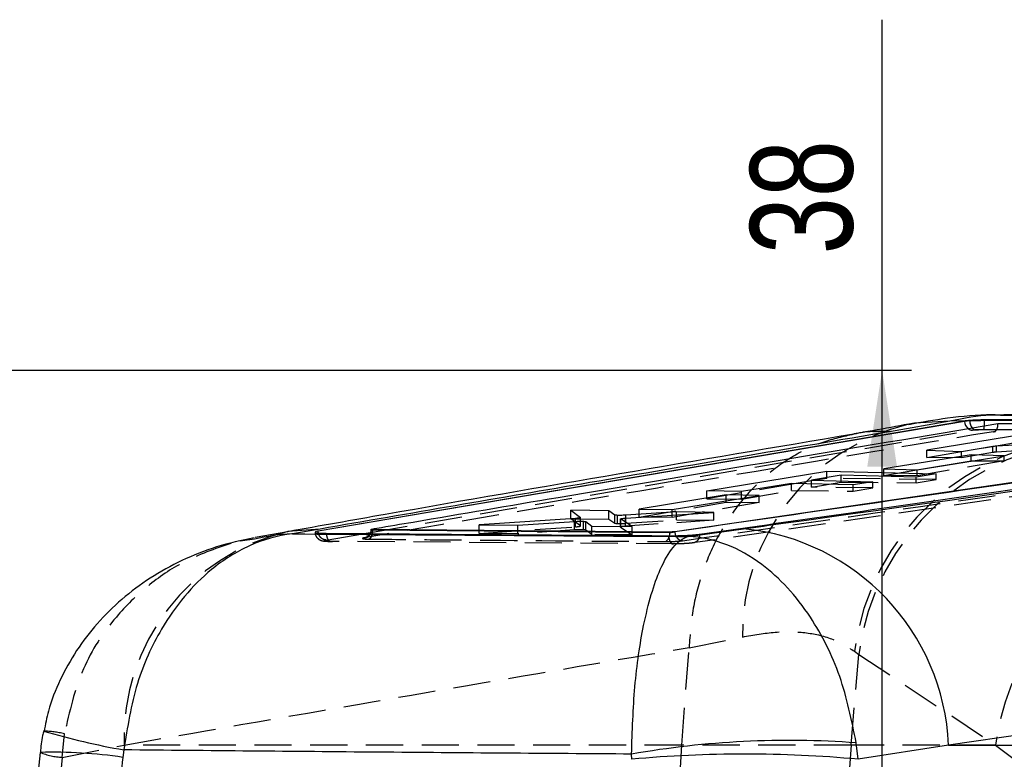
# Model space of a CAD drawing. Extents: x 29 to 415, y 5 to 292.
# Tile 4 of 25: x 175 to 209, y 48 to 73. Entities that reach past the tile are written whole.
import ezdxf

# ---------------------------------------------------------------- set-up
doc = ezdxf.new("R2010")
doc.units = 0
doc.linetypes.add('HIDDEN', pattern=[1.905, 1.27, -0.635])
doc.layers.get('0').update_dxf_attribs({"linetype": 'CONTINUOUS'})
doc.styles.add('SLDTEXTSTYLE0', font='TXT', dxfattribs={"width": 0.75})
doc.dimstyles.new('SLDDIMSTYLE0', dxfattribs={"dimtxt": 3.5, "dimasz": 3.302, "dimexe": 0, "dimexo": 0.0625, "dimgap": 0.875, "dimtad": 1, "dimdec": 3, "dimrnd": 1e-09, "dimzin": 12, "dimtxsty": 'SLDTEXTSTYLE0', "dimsah": 1, "dimcen": 0.09, "dimazin": 3, "dimtfac": 1, "dimtdec": 3, "dimtofl": 0, "dimtmove": 0, "dimatfit": 3, "dimtolj": 1, "dimtzin": 12})

# ---------------------------------------------------------------- blocks, each defined once
blk = doc.blocks.new('_D_12')
at = {"color": 218, "linetype": 'CONTINUOUS'}
for p, q in [((204.746, 60.926), (204.746, 72.896)), ((158.887, 60.926), (205.746, 60.926)), ((204.746, 22.926), (204.746, 60.926)), ((158.887, 22.926), (205.746, 22.926))]:
    blk.add_line(p, q, dxfattribs=at)
for points in [[(204.746, 60.926), (204.238, 57.624), (205.254, 57.624)], [(204.746, 22.926), (205.254, 26.228), (204.238, 26.228)]]:
    blk.add_solid(points, dxfattribs=at)
at = {"color": 218, "linetype": 'CONTINUOUS', "insert": (200.235, 64.88, 31.598), "char_height": 3.5, "attachment_point": 1, "rotation": 90, "style": 'SLDTEXTSTYLE0'}
blk.add_mtext('38', dxfattribs=at)

msp = doc.modelspace()

# ---------------------------------------------------------------- linework, layer by layer
at = {"color": 7, "linetype": 'CONTINUOUS'}
for p, q in [((228.874689, 59.428228), (208.902797, 59.398119)), ((207.563905, 59.18368), (185.464697, 55.425053)), ((207.563905, 59.17484), (185.464697, 55.423664)), ((223.713285, 59.18793), (197.65964, 55.402233)), ((207.059665, 59.184879), (205.001844, 58.820637)), ((207.582621, 59.186662), (207.059665, 59.184879)), ((207.582621, 59.186662), (207.563905, 59.18368)), ((207.738301, 59.186567), (207.563905, 59.17484)), ((207.563905, 59.18368), (207.563905, 59.17484)), ((208.244769, 59.198337), (208.244769, 59.223466)), ((210.368788, 58.863808), (206.274214, 58.18509)), ((208.585522, 58.330763), (210.368788, 58.633479)), ((207.457865, 58.1475), (208.530901, 58.32419)), ((208.658686, 58.336247), (209.67543, 58.39246)), ((207.783705, 58.035223), (204.806226, 57.547606)), ((205.937902, 57.516734), (208.915321, 58.000753)), ((206.274214, 58.18509), (207.457865, 58.1475)), ((208.915321, 58.000753), (207.783705, 58.035223)), ((207.783705, 57.831182), (207.783705, 58.035223)), ((205.932254, 57.516889), (207.783705, 57.831182)), ((207.783705, 57.831182), (207.867524, 57.83042)), ((198.757334, 56.799732), (202.851272, 57.476488)), ((203.344873, 57.33142), (202.325529, 57.164389)), ((202.851272, 57.476488), (206.594034, 57.377103)), ((202.851272, 57.250537), (202.851272, 57.476488)), ((205.904043, 57.266072), (203.344873, 57.33142)), ((204.806226, 57.547606), (205.937902, 57.516734)), ((206.594034, 57.377103), (205.904043, 57.266072)), ((201.644214, 57.052762), (199.940926, 56.773741)), ((203.750478, 57.003127), (201.644214, 57.052762)), ((202.325529, 57.138063), (201.801306, 57.04906)), ((202.325529, 57.164389), (204.431793, 57.112993)), ((202.325529, 57.036706), (202.325529, 57.164389)), ((204.431793, 57.112993), (203.750478, 57.003127)), ((199.413533, 56.664792), (196.436027, 56.177886)), ((197.567715, 56.159351), (200.545146, 56.641444)), ((199.940926, 56.773741), (198.757334, 56.799732)), ((200.545146, 56.641444), (199.413533, 56.664792)), ((199.413533, 56.458218), (199.413533, 56.664792)), ((195.402189, 56.114148), (194.103094, 56.13524)), ((194.103094, 56.13524), (194.431102, 55.885549)), ((194.432414, 55.761095), (194.432414, 55.883421)), ((195.607802, 55.974592), (195.402189, 56.114148)), ((195.402189, 55.834046), (195.402189, 56.114148)), ((195.607802, 55.695811), (195.607802, 55.974592)), ((195.704347, 55.685296), (195.704347, 55.963643)), ((195.972445, 55.867385), (198.99392, 56.058438)), ((197.721495, 56.077748), (195.989477, 55.968947)), ((196.436027, 56.177886), (197.567715, 56.159351)), ((198.99392, 56.058438), (197.721495, 56.077748)), ((197.721495, 55.97798), (197.721495, 56.077748)), ((194.263319, 55.858319), (190.970386, 55.641167)), ((190.970386, 55.641167), (192.294216, 55.62621)), ((192.294216, 55.62621), (194.229341, 55.754312)), ((194.432414, 55.842856), (195.402189, 55.834046)), ((194.61467, 55.7495), (194.822157, 55.598786)), ((194.822157, 55.598786), (196.198291, 55.584455)), ((195.402189, 55.834046), (195.607802, 55.695811)), ((195.80541, 55.842834), (195.80541, 55.588547)), ((195.807001, 55.840538), (195.808819, 55.842834)), ((196.198291, 55.584455), (195.807001, 55.840538)), ((184.433552, 55.405382), (183.312854, 55.20813)), ((185.535143, 55.496397), (184.588859, 55.331852)), ((185.44549, 55.421551), (185.363422, 55.398158)), ((187.279558, 55.490624), (187.282579, 55.491382)), ((187.282579, 55.491382), (187.291479, 55.493138)), ((187.339438, 55.454506), (187.339438, 55.479896)), ((197.475473, 55.392992), (187.339438, 55.479895)), ((197.475473, 55.370188), (187.339438, 55.454484)), ((197.475473, 55.370181), (197.475473, 55.392992)), ((197.65964, 55.400133), (197.65964, 55.402233)), ((197.65964, 55.400133), (197.659901, 55.400086)), ((198.110989, 55.242038), (200.011896, 55.504698)), ((233.47733, 51.862356), (207.019339, 48.116447)), ((203.923846, 47.62907), (203.859544, 48.191139)), ((178.825239, 47.950166), (178.788184, 47.695957)), ((196.188638, 47.62907), (196.180368, 47.806401)), ((207.019339, 48.116447), (203.923846, 47.62907)), ((207.019339, 48.116447), (235.628492, 48.116447))]:
    msp.add_line(p, q, dxfattribs=at)
at = {"color": 7, "linetype": 'HIDDEN'}
for p, q in [((225.433609, 58.937457), (198.259263, 55.019299)), ((187.251678, 55.377385), (207.830323, 58.871612)), ((207.830323, 58.871612), (207.92996, 58.883339)), ((216.241522, 58.868382), (208.547464, 58.821243)), ((206.274214, 57.938412), (208.585522, 58.330763)), ((208.530901, 58.109815), (208.530901, 58.32419)), ((208.658686, 58.123365), (208.658686, 58.336247)), ((206.274214, 57.938412), (206.274214, 58.18509)), ((207.457865, 57.927657), (206.274214, 57.938412)), ((207.457865, 57.927657), (207.457865, 58.1475)), ((208.530901, 58.109815), (207.457865, 57.927657)), ((209.67543, 58.195353), (208.658686, 58.123365)), ((208.915321, 57.820902), (208.915321, 58.000753)), ((208.915321, 57.820902), (205.937902, 57.315458)), ((207.867524, 57.83042), (208.915321, 57.820902)), ((202.851272, 57.227325), (202.325529, 57.138063)), ((202.851272, 57.227325), (202.851272, 57.250537)), ((206.594034, 57.193285), (202.851272, 57.227325)), ((203.344873, 57.099413), (203.344873, 57.33142)), ((204.806226, 57.325741), (204.806226, 57.547606)), ((204.806226, 57.325741), (205.932254, 57.516889)), ((205.937902, 57.315458), (204.806226, 57.325741)), ((205.904043, 57.076137), (205.904043, 57.266072)), ((205.937902, 57.315458), (205.937902, 57.516734)), ((206.594034, 57.193285), (206.594034, 57.377103)), ((201.801306, 57.04906), (198.757334, 56.532245)), ((201.644214, 56.81067), (201.644214, 57.052762)), ((202.325529, 56.926345), (203.344873, 57.099413)), ((202.325529, 56.926345), (202.325529, 57.036706)), ((204.431793, 56.907189), (202.325529, 56.926345)), ((203.344873, 57.099413), (205.904043, 57.076137)), ((203.750478, 56.791514), (203.750478, 57.003127)), ((203.750478, 56.791514), (204.431793, 56.907189)), ((204.431793, 56.907189), (204.431793, 57.112993)), ((205.904043, 57.076137), (206.594034, 57.193285)), ((198.757334, 56.532245), (198.757334, 56.799732)), ((199.940926, 56.521481), (201.644214, 56.81067)), ((199.940926, 56.521481), (199.940926, 56.773741)), ((200.545146, 56.399792), (200.545146, 56.641444)), ((201.644214, 56.81067), (203.750478, 56.791514)), ((196.436027, 55.904624), (199.413533, 56.410073)), ((200.545146, 56.399792), (197.567715, 55.894342)), ((198.757334, 56.532245), (199.940926, 56.521481)), ((199.413533, 56.410073), (199.413533, 56.458218)), ((199.413533, 56.410073), (200.545146, 56.399792)), ((194.103094, 55.845849), (194.103094, 56.13524)), ((194.431102, 55.599954), (194.431102, 55.885549)), ((195.989477, 55.692233), (195.989477, 55.968947)), ((196.436027, 55.904624), (196.436027, 56.177886)), ((197.567715, 55.894342), (196.436027, 55.904624)), ((197.567715, 55.894342), (197.567715, 56.159351)), ((197.721495, 55.812975), (197.721495, 55.97798)), ((198.99392, 55.801414), (198.99392, 56.058438)), ((190.970386, 55.341808), (190.970386, 55.641167)), ((190.970386, 55.341808), (194.263319, 55.571715)), ((192.294216, 55.32978), (192.294216, 55.62621)), ((194.431102, 55.599954), (194.103094, 55.845849)), ((194.103094, 55.845849), (194.432414, 55.842856)), ((194.229341, 55.465992), (194.229341, 55.754312)), ((194.263319, 55.571715), (194.263319, 55.756022)), ((194.432414, 55.597829), (194.432414, 55.761095)), ((194.534587, 55.472552), (194.534587, 55.759666)), ((194.61467, 55.46242), (194.61467, 55.7495)), ((194.822157, 55.30681), (194.822157, 55.598786)), ((195.80541, 55.588547), (195.80541, 55.56281)), ((195.807001, 55.560479), (195.807001, 55.58853)), ((195.807001, 55.560479), (196.198291, 55.294306)), ((195.972445, 55.588738), (195.972445, 55.867385)), ((198.99392, 55.801414), (195.972445, 55.588738)), ((195.989477, 55.692233), (197.721495, 55.812975)), ((196.198291, 55.294306), (196.198291, 55.584455)), ((197.721495, 55.812975), (198.99392, 55.801414)), ((185.737985, 55.120361), (187.025762, 55.339025)), ((192.294216, 55.32978), (190.970386, 55.341808)), ((194.229341, 55.465992), (192.294216, 55.32978)), ((194.822157, 55.30681), (194.61467, 55.46242)), ((196.198291, 55.294306), (194.822157, 55.30681)), ((183.2894, 55.149686), (182.805749, 55.081065)), ((185.909072, 55.073774), (185.866347, 55.074733)), ((197.611457, 54.986564), (185.909065, 55.073773)), ((198.146092, 51.439066), (199.968497, 51.806743)), ((197.894933, 48.116447), (198.146092, 51.439066)), ((198.146416, 51.445077), (198.146092, 51.439066)), ((203.686284, 48.116447), (203.945967, 51.211814)), ((203.800006, 51.320407), (203.945967, 51.211814)), ((203.945967, 51.211814), (208.622581, 48.116447)), ((176.718692, 47.695957), (176.794319, 48.499459)), ((176.718692, 47.695957), (178.831784, 48.116447)), ((197.894933, 48.116447), (178.831784, 48.116447)), ((203.686284, 48.116447), (197.894933, 48.116447)), ((208.622581, 48.116447), (203.686284, 48.116447)), ((208.622581, 48.116447), (209.350599, 47.569745))]:
    msp.add_line(p, q, dxfattribs=at)
at = {"color": 8, "linetype": 'CONTINUOUS'}
for p, q in [((194.263319, 55.756022), (194.263319, 55.858319)), ((195.807001, 55.58853), (195.807001, 55.840538)), ((185.535143, 55.496397), (184.433466, 55.406287)), ((187.025762, 55.339025), (187.251678, 55.377385))]:
    msp.add_line(p, q, dxfattribs=at)
at = {"color": 8, "linetype": 'CONTINUOUS', "flags": 128}
msp.add_lwpolyline([(207.059665, 59.184879), (205.854828, 59.109206), (205.652925, 59.073801)], dxfattribs=at)
at = {"color": 7, "linetype": 'CONTINUOUS', "flags": 128}
for points in [[(185.464533, 55.425024), (185.455012, 55.423287), (185.44549, 55.421551)], [(197.475473, 55.370181), (197.472358, 55.313685), (197.465273, 55.2653)]]:
    msp.add_lwpolyline(points, dxfattribs=at)
at = {"color": 7, "linetype": 'HIDDEN'}
for centre, radius, start, end in [((207.366728, 51.87647), 7.398559, 103.3936497, 180.5399922), ((207.842433, 59.119796), 0.248479, 232.545408, 267.2065323), ((207.95812, 59.051875), 0.170872, 218.8269552, 260.51411), ((207.86678, 59.017662), 0.373198, 340.8179973, 359.9713858), ((212.105354, 50.237753), 8.375616, 92.5532098, 172.5730169), ((212.247173, 50.132635), 8.371061, 92.3835357, 172.5929381), ((186.076935, 48.346256), 7.248795, 103.1042232, 181.8167542), ((197.241005, 55.271597), 0.224356, 293.9850685, 358.3916945), ((216.92437, 47.036387), 8.371752, 92.4208828, 172.5874714), ((176.02759, 45.337841), 3.25326, 76.3682731, 89.1519843), ((176.846447, 50.051866), 2.35937, 248.0147659, 266.8960323), ((277.719705, 41.906339), 74.293424, 175.20511207, 184.79488793)]:
    msp.add_arc(centre, radius, start, end, dxfattribs=at)
at = {"color": 8, "linetype": 'CONTINUOUS'}
for centre, radius, start, end in [((207.894437, 59.183448), 0.330643, 181.4918883, 232.0995389), ((208.149676, 59.197605), 0.411523, 181.5369973, 217.9121623), ((205.717701, 59.174781), 2.527179, 356.4312969, 0.5340623), ((183.394222, 73.782235), 26.233021, 253.800673, 259.9696888), ((176.407254, 31.506199), 16.363896, 81.6338267, 91.5550685)]:
    msp.add_arc(centre, radius, start, end, dxfattribs=at)
at = {"color": 7, "linetype": 'CONTINUOUS'}
for centre, radius, start, end in [((199.25173, 47.766456), 7.775489, 2.5798751, 84.389551), ((201.570654, 17.04768), 31.227457, 85.7966016, 99.9398176), ((200.056242, 6.201536), 41.607679, 84.6664235, 95.3335765)]:
    msp.add_arc(centre, radius, start, end, dxfattribs=at)
at = {"color": 7, "linetype": 'HIDDEN'}
for centre, major_axis, ratio, start_param, end_param in [((208.768059, 58.107657), (0.275199, 0.010227), 0.078092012, 1.976623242, 2.60661096), ((194.335242, 55.449689), (0.281119, 0.010447), 0.078092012, 0.106933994, 0.779657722), ((270.557524, 41.906339), (94.150151, 0), 0.756801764, 3.060248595, 3.222394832)]:
    msp.add_ellipse(centre, major_axis=major_axis, ratio=ratio, start_param=start_param, end_param=end_param, dxfattribs=at)
at = {"color": 7, "linetype": 'CONTINUOUS'}
msp.add_ellipse((195.887234, 55.708784), major_axis=(0.281481, 0.010461), ratio=0.078092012, start_param=3.259440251, end_param=4.002264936, dxfattribs=at)
at = {"color": 8, "linetype": 'CONTINUOUS'}
msp.add_ellipse((270.557524, 41.906339), major_axis=(92.073794, 0), ratio=0.773868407, start_param=3.060248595, end_param=3.096740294, dxfattribs=at)
at = {"color": 7, "linetype": 'CONTINUOUS'}
for points, knots in [([(200.011896, 55.504698), (200.464027, 55.567328), (209.356068, 56.799078), (218.212804, 58.054089), (226.619205, 59.245287)], [0, 0, 0, 0, 0.0508466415, 1, 1, 1, 1]), ([(208.890809, 59.385984), (208.764477, 59.389372), (208.114449, 59.406809), (207.032455, 59.305444), (206.096379, 59.139236), (205.656199, 59.061079)], [0, 0, 0, 0, 0.11331475, 0.583046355, 1, 1, 1, 1]), ([(225.191539, 59.311005), (222.367069, 59.297541), (216.718128, 59.270615), (211.069222, 59.239182), (208.244769, 59.223466)], [0, 0, 0, 0, 0.500000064, 1, 1, 1, 1]), ([(225.191539, 59.29037), (222.367069, 59.27616), (216.718127, 59.24774), (211.069222, 59.214805), (208.244769, 59.198337)], [0, 0, 0, 0, 0.500000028, 1, 1, 1, 1]), ([(187.291479, 55.493138), (187.351667, 55.503426), (187.824997, 55.584334), (189.950893, 55.947107), (197.02976, 57.147904), (203.694128, 58.260285), (208.706303, 59.09689)], [0, 0, 0, 0, 0.008430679, 0.066300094, 0.297777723, 1, 1, 1, 1]), ([(223.713858, 59.178828), (223.713421, 59.178764), (219.372115, 58.543601), (210.68286, 57.274691), (201.997918, 56.024584), (197.65964, 55.400133)], [0, 0, 0, 0, 0.000050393, 0.500508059, 1, 1, 1, 1]), ([(198.505534, 55.319258), (198.614803, 55.334715), (199.161149, 55.411999), (201.455741, 55.73712), (210.408806, 57.012287), (218.92112, 58.247685), (225.686079, 59.229488)], [0, 0, 0, 0, 0.012056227, 0.060281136, 0.253180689, 1, 1, 1, 1]), ([(205.653178, 59.080134), (205.256794, 59.004839), (204.675405, 58.894401), (203.991636, 58.782685), (203.774052, 58.747135)], [0, 0, 0, 0, 0.681787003, 1, 1, 1, 1]), ([(208.244769, 59.223466), (208.164653, 59.222364), (208.004428, 59.22016), (207.781757, 59.208567), (207.648259, 59.196151), (207.592792, 59.188132), (207.582621, 59.186662)], [0, 0, 0, 0, 0.309942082, 0.61985788, 0.930292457, 1, 1, 1, 1]), ([(208.244769, 59.198337), (208.164827, 59.197669), (208.005003, 59.196333), (207.835562, 59.191083), (207.75504, 59.187344), (207.738301, 59.186567)], [0, 0, 0, 0, 0.442187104, 0.884045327, 1, 1, 1, 1]), ([(208.706303, 59.09689), (208.812561, 59.097573), (209.726861, 59.103453), (213.873333, 59.129798), (218.769405, 59.159476), (222.857441, 59.183005), (223.713285, 59.18793)], [0, 0, 0, 0, 0.0212417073, 0.1827755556, 0.8289114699, 1, 1, 1, 1]), ([(203.777695, 58.738295), (198.445309, 57.836084), (192.011598, 56.747535), (185.539025, 55.601101), (184.431048, 55.404854)], [0, 0, 0, 0, 0.828819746, 1, 1, 1, 1]), ([(205.001844, 58.820637), (201.587847, 58.243438), (195.115016, 57.149086), (188.609447, 56.026766), (185.535143, 55.496397)], [0, 0, 0, 0, 0.5274350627, 1, 1, 1, 1]), ([(205.001844, 58.820637), (204.943878, 58.82199), (204.560109, 58.830948), (204.144037, 58.83029), (203.804485, 58.739685), (203.778977, 58.732879)], [0, 0, 0, 0, 0.141300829, 0.9354911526, 1, 1, 1, 1]), ([(208.530901, 58.32419), (208.549087, 58.326722), (208.583009, 58.331444), (208.634704, 58.334725), (208.658686, 58.336247)], [0, 0, 0, 0, 0.536095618, 1, 1, 1, 1]), ([(194.429184, 55.883421), (194.428921, 55.881681), (194.428289, 55.877502), (194.390916, 55.870241), (194.333016, 55.863329), (194.284223, 55.859822), (194.263319, 55.858319)], [0, 0, 0, 0, 0.205662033, 0.494039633, 0.783238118, 1, 1, 1, 1]), ([(195.704347, 55.963643), (195.682356, 55.964731), (195.638375, 55.966905), (195.614143, 55.971385), (195.608729, 55.974123), (195.607802, 55.974592)], [0, 0, 0, 0, 0.453214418, 0.906391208, 1, 1, 1, 1]), ([(195.989477, 55.968948), (195.959002, 55.967327), (195.897461, 55.964053), (195.800841, 55.962145), (195.737655, 55.962602), (195.70874, 55.963506), (195.704347, 55.963643)], [0, 0, 0, 0, 0.3123950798, 0.6308610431, 0.9439131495, 1, 1, 1, 1]), ([(194.229341, 55.754312), (194.259552, 55.756009), (194.319981, 55.759403), (194.415498, 55.761572), (194.488039, 55.76137), (194.5229, 55.760094), (194.534587, 55.759666)], [0, 0, 0, 0, 0.285867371, 0.571779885, 0.856444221, 1, 1, 1, 1]), ([(194.534587, 55.759666), (194.555084, 55.758457), (194.596004, 55.756043), (194.608455, 55.751679), (194.61467, 55.7495)], [0, 0, 0, 0, 0.50090801, 1, 1, 1, 1]), ([(195.704347, 55.685296), (195.729922, 55.684684), (195.760963, 55.683941), (195.798755, 55.684845), (195.80541, 55.685005)], [0, 0, 0, 0, 0.823909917, 1, 1, 1, 1]), ([(195.812734, 55.847787), (195.822861, 55.850356), (195.843145, 55.855501), (195.90295, 55.862394), (195.951477, 55.865879), (195.972445, 55.867385)], [0, 0, 0, 0, 0.361541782, 0.724133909, 1, 1, 1, 1]), ([(184.588859, 55.331852), (184.584378, 55.33133), (184.086271, 55.273367), (183.122466, 55.002156), (181.88294, 54.22723), (180.87889, 53.229186), (179.985772, 51.954419), (179.178676, 50.203257), (178.946446, 48.722839), (178.825239, 47.950166)], [0, 0, 0, 0, 0.001605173, 0.17840831, 0.346059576, 0.479153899, 0.612217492, 0.797605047, 1, 1, 1, 1]), ([(184.588859, 55.331852), (186.832189, 55.315371), (191.34111, 55.282247), (195.846947, 55.255485), (198.110989, 55.242038)], [0, 0, 0, 0, 0.497531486, 1, 1, 1, 1]), ([(185.366107, 55.388819), (185.364662, 55.38479), (185.36062, 55.373523), (185.452828, 55.359897), (185.594195, 55.351247), (185.706463, 55.349676), (185.744735, 55.34914)], [0, 0, 0, 0, 0.18122279, 0.506768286, 0.831858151, 1, 1, 1, 1]), ([(185.744731, 55.349139), (185.896593, 55.347915), (186.749815, 55.34104), (190.651726, 55.310493), (194.400903, 55.285855), (197.448908, 55.265825)], [0, 0, 0, 0, 0.038918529, 0.218660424, 1, 1, 1, 1]), ([(187.267186, 55.467082), (187.267814, 55.448562), (187.269367, 55.402753), (187.248437, 55.361786), (187.235969, 55.337382)], [0, 0, 0, 0, 0.404290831, 1, 1, 1, 1]), ([(187.339446, 55.479896), (187.326767, 55.480178), (187.301409, 55.480742), (187.279591, 55.483265), (187.269982, 55.485461), (187.272566, 55.486819), (187.272666, 55.486872)], [0, 0, 0, 0, 0.329047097, 0.658132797, 0.986684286, 1, 1, 1, 1]), ([(187.325852, 55.33668), (187.326665, 55.339143), (187.337908, 55.373209), (187.338702, 55.415371), (187.339438, 55.454484)], [0, 0, 0, 0, 0.072306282, 1, 1, 1, 1]), ([(196.180368, 47.806401), (196.205824, 48.588887), (196.257485, 50.176885), (196.530351, 52.000162), (196.846311, 53.286963), (197.183023, 54.223548), (197.604044, 54.944105), (197.936305, 55.191309), (198.109377, 55.24157), (198.110989, 55.242038)], [0, 0, 0, 0, 0.202940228, 0.4118518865, 0.5398723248, 0.6679173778, 0.8290141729, 0.9984075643, 1, 1, 1, 1]), ([(197.448904, 55.265824), (197.52979, 55.266037), (197.691546, 55.266462), (197.963379, 55.275644), (198.217399, 55.289984), (198.39981, 55.305565), (198.478352, 55.315735), (198.505393, 55.319237)], [0, 0, 0, 0, 0.220960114, 0.441878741, 0.662785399, 0.8839012, 1, 1, 1, 1]), ([(197.65964, 55.402233), (197.650154, 55.401077), (197.631031, 55.398747), (197.589193, 55.395823), (197.543115, 55.393768), (197.503754, 55.392921), (197.48274, 55.392974), (197.475473, 55.392992)], [0, 0, 0, 0, 0.217736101, 0.438907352, 0.660436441, 0.882580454, 1, 1, 1, 1]), ([(197.659901, 55.400086), (197.659814, 55.400046), (197.655556, 55.398067), (197.641181, 55.392349), (197.610288, 55.383589), (197.565673, 55.375472), (197.51856, 55.37055), (197.488831, 55.369942), (197.47549, 55.370181), (197.475473, 55.370181)], [0, 0, 0, 0, 0.0023628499, 0.1158582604, 0.3386086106, 0.5600338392, 0.7802802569, 0.9997136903, 1, 1, 1, 1]), ([(197.659901, 55.400086), (197.662953, 55.359125), (197.666525, 55.31117), (197.690524, 55.273379), (197.694024, 55.267867)], [0, 0, 0, 0, 0.854157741, 1, 1, 1, 1]), ([(203.859544, 48.191139), (203.70145, 48.964426), (203.38061, 50.533755), (202.475279, 52.297987), (201.526166, 53.5214), (200.56694, 54.393051), (199.421671, 55.035144), (198.556423, 55.222361), (198.115099, 55.241856), (198.110989, 55.242038)], [0, 0, 0, 0, 0.2029404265, 0.4118524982, 0.5398731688, 0.667918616, 0.8290152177, 0.9984075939, 1, 1, 1, 1]), ([(183.279319, 55.196488), (182.846829, 55.104521), (182.000348, 54.92452), (180.809528, 54.444972), (179.721356, 53.845521), (178.746786, 53.119751), (177.900173, 52.286867), (177.1881, 51.360125), (176.631177, 50.353028), (176.25675, 49.422073), (176.140074, 48.818937), (176.095447, 48.588246)], [0, 0, 0, 0, 0.128074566, 0.250671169, 0.37024895, 0.486827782, 0.600768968, 0.712330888, 0.822943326, 0.932278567, 1, 1, 1, 1]), ([(176.086435, 48.593144), (176.072813, 48.542861), (176.008403, 48.305102), (175.988085, 48.058785), (175.972063, 47.864561)], [0, 0, 0, 0, 0.21148832, 1, 1, 1, 1]), ([(175.963182, 47.864136), (175.899742, 47.282963), (175.799443, 46.36413), (175.761902, 45.440541), (175.748106, 45.101133)], [0, 0, 0, 0, 0.632511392, 1, 1, 1, 1]), ([(196.180368, 47.806401), (193.289725, 47.826933), (187.50433, 47.868027), (181.719639, 47.922773), (178.825239, 47.950166)], [0, 0, 0, 0, 0.499644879, 1, 1, 1, 1])]:
    msp.add_open_spline(points, degree=3, knots=knots, dxfattribs=at)
at = {"color": 8, "linetype": 'CONTINUOUS'}
for points, knots in [([(208.902805, 59.373131), (208.754427, 59.380543), (208.194039, 59.408533), (207.540305, 59.279643), (207.059665, 59.184879)], [0, 0, 0, 0, 0.264776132, 1, 1, 1, 1]), ([(184.588859, 55.331852), (184.582865, 55.33174), (184.144592, 55.323591), (183.714051, 55.23604), (183.2894, 55.149686)], [0, 0, 0, 0, 0.0136774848, 1, 1, 1, 1]), ([(187.339446, 55.454527), (187.326744, 55.455417), (187.30127, 55.457201), (187.279568, 55.465258), (187.270039, 55.472188), (187.272526, 55.476487), (187.272603, 55.47662)], [0, 0, 0, 0, 0.327716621, 0.65723918, 0.989412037, 1, 1, 1, 1])]:
    msp.add_open_spline(points, degree=3, knots=knots, dxfattribs=at)
at = {"color": 7, "linetype": 'HIDDEN'}
for points, knots in [([(211.732244, 58.605055), (211.42687, 58.782276), (210.816116, 59.136721), (209.86273, 59.378078), (209.175164, 59.374535), (208.902805, 59.373131)], [0, 0, 0, 0, 0.376508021, 0.753021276, 1, 1, 1, 1]), ([(197.926144, 55.09656), (202.263815, 55.721039), (211.036944, 56.984075), (219.807282, 58.266254), (224.24133, 58.914489)], [0, 0, 0, 0, 0.494426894, 1, 1, 1, 1]), ([(225.433609, 58.937457), (223.262321, 58.931232), (217.42821, 58.914506), (211.593291, 58.89536), (207.92996, 58.883339)], [0, 0, 0, 0, 0.372171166, 1, 1, 1, 1]), ([(208.219258, 58.895041), (211.043579, 58.911469), (216.266565, 58.94185), (221.489587, 58.968072), (223.888269, 58.980115)], [0, 0, 0, 0, 0.540748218, 1, 1, 1, 1]), ([(208.547464, 58.821243), (208.548023, 58.821156), (208.551733, 58.820583), (208.574223, 58.818601), (208.612167, 58.829662), (208.655497, 58.874871), (208.685847, 58.939351), (208.703958, 59.015098), (208.705556, 59.070821), (208.706303, 59.09689)], [0, 0, 0, 0, 0.007096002, 0.047100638, 0.287229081, 0.494905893, 0.676264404, 0.848546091, 1, 1, 1, 1]), ([(208.547464, 58.821243), (204.942078, 58.219273), (197.773267, 57.02234), (190.604116, 55.800864), (187.040521, 55.1937)], [0, 0, 0, 0, 0.502926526, 1, 1, 1, 1]), ([(203.778977, 58.732879), (203.421952, 58.65506), (202.68208, 58.493793), (201.635338, 57.976385), (200.662451, 57.256744), (199.815141, 56.350533), (199.120708, 55.283119), (198.597458, 54.088477), (198.249076, 52.798238), (198.180636, 51.896131), (198.146416, 51.445077)], [0, 0, 0, 0, 0.117561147, 0.243624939, 0.369687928, 0.495750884, 0.621813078, 0.74787546, 0.87393774, 1, 1, 1, 1]), ([(207.92996, 58.883339), (207.939519, 58.884112), (207.985523, 58.887832), (208.082317, 58.89305), (208.173588, 58.894377), (208.219258, 58.895041)], [0, 0, 0, 0, 0.115855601, 0.557593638, 1, 1, 1, 1]), ([(194.263319, 55.571715), (194.29092, 55.573909), (194.346119, 55.578298), (194.403516, 55.586401), (194.432915, 55.593919), (194.431645, 55.598148), (194.431102, 55.599954)], [0, 0, 0, 0, 0.266743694, 0.533455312, 0.800762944, 1, 1, 1, 1]), ([(195.80541, 55.685005), (195.829461, 55.6854), (195.88417, 55.6863), (195.948082, 55.689511), (195.983497, 55.69184), (195.989477, 55.692233)], [0, 0, 0, 0, 0.394684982, 0.897783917, 1, 1, 1, 1]), ([(195.972445, 55.588738), (195.945011, 55.586539), (195.890146, 55.582142), (195.833392, 55.574049), (195.804468, 55.566524), (195.806239, 55.562298), (195.807001, 55.560479)], [0, 0, 0, 0, 0.2659758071, 0.5319229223, 0.7984685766, 1, 1, 1, 1]), ([(185.360199, 55.388501), (185.360194, 55.368283), (185.360181, 55.313595), (185.39781, 55.236771), (185.453648, 55.170508), (185.513856, 55.128659), (185.569298, 55.104972), (185.62083, 55.091298), (185.714329, 55.076399), (185.835352, 55.073021), (185.945182, 55.07214), (185.960653, 55.072015)], [0, 0, 0, 0, 0.0655943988, 0.1774276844, 0.2696214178, 0.3504389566, 0.4220001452, 0.4894553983, 0.5888534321, 0.9420843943, 1, 1, 1, 1]), ([(185.738134, 55.120387), (185.703791, 55.125224), (185.635105, 55.134898), (185.546107, 55.205148), (185.481598, 55.305047), (185.470232, 55.384108), (185.464548, 55.423638)], [0, 0, 0, 0, 0.250002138, 0.499998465, 0.750002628, 1, 1, 1, 1]), ([(185.744772, 55.349139), (185.745413, 55.337509), (185.747202, 55.305021), (185.755353, 55.253518), (185.770696, 55.198376), (185.791605, 55.150912), (185.817058, 55.113069), (185.845973, 55.086783), (185.877149, 55.072004), (185.898431, 55.073184), (185.909072, 55.073774)], [0, 0, 0, 0, 0.0737763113, 0.2060949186, 0.3384111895, 0.4707286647, 0.6030461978, 0.7353625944, 0.8676797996, 1, 1, 1, 1]), ([(187.040521, 55.1937), (187.074879, 55.19795), (187.143595, 55.206448), (187.227918, 55.276442), (187.284043, 55.375975), (187.289027, 55.454504), (187.291479, 55.493138)], [0, 0, 0, 0, 0.2519927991, 0.5039789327, 0.7559673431, 1, 1, 1, 1]), ([(187.235969, 55.337382), (187.234265, 55.332762), (187.223534, 55.303672), (187.186722, 55.264058), (187.138752, 55.224665), (187.099284, 55.204743), (187.07791, 55.196969), (187.067418, 55.194161), (187.069136, 55.194634), (187.076299, 55.196113), (187.082647, 55.197207), (187.08328, 55.197316)], [0, 0, 0, 0, 0.04180228, 0.263238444, 0.448119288, 0.590215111, 0.690746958, 0.781703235, 0.886543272, 0.988681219, 1, 1, 1, 1]), ([(187.197181, 55.151147), (187.215872, 55.158561), (187.253255, 55.173389), (187.300032, 55.241726), (187.317481, 55.305896), (187.325852, 55.33668)], [0, 0, 0, 0, 0.3422184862, 0.6844472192, 1, 1, 1, 1]), ([(187.272603, 55.47662), (187.273664, 55.480615), (187.274943, 55.485431), (187.281467, 55.490515), (187.282579, 55.491382)], [0, 0, 0, 0, 0.829470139, 1, 1, 1, 1]), ([(194.534587, 55.472552), (194.510368, 55.473219), (194.461931, 55.474552), (194.369533, 55.473087), (194.289487, 55.469891), (194.244749, 55.466991), (194.229341, 55.465992)], [0, 0, 0, 0, 0.283498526, 0.566991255, 0.850870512, 1, 1, 1, 1]), ([(197.448941, 55.265824), (197.449609, 55.253117), (197.451368, 55.219661), (197.459662, 55.16737), (197.474846, 55.112487), (197.495489, 55.065138), (197.520601, 55.027234), (197.549132, 55.000694), (197.579904, 54.985469), (197.600939, 54.986199), (197.611457, 54.986564)], [0, 0, 0, 0, 0.080450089, 0.211813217, 0.343178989, 0.474541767, 0.60590746, 0.737272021, 0.868637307, 1, 1, 1, 1]), ([(197.694024, 55.267867), (197.708793, 55.239297), (197.741373, 55.176275), (197.826258, 55.111602), (197.892848, 55.101574), (197.926144, 55.09656)], [0, 0, 0, 0, 0.293099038, 0.646548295, 1, 1, 1, 1]), ([(198.505393, 55.319237), (198.502938, 55.280497), (198.497952, 55.20182), (198.442852, 55.102129), (198.360261, 55.03207), (198.293061, 55.023574), (198.25946, 55.019326)], [0, 0, 0, 0, 0.2443282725, 0.496215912, 0.7481070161, 1, 1, 1, 1]), ([(182.486059, 55.003149), (181.936596, 54.815535), (180.91641, 54.467195), (179.607054, 53.568821), (178.395709, 52.385412), (177.2956, 50.711792), (176.96623, 49.258166), (176.794319, 48.499459)], [0, 0, 0, 0, 0.191962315, 0.356415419, 0.520830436, 0.749901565, 1, 1, 1, 1]), ([(185.765377, 55.079575), (185.750266, 55.080488), (185.700743, 55.083482), (185.667814, 55.092904), (185.669646, 55.106121), (185.715542, 55.115685), (185.737985, 55.120361)], [0, 0, 0, 0, 0.129022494, 0.422847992, 0.717788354, 1, 1, 1, 1]), ([(187.040521, 55.1937), (187.026335, 55.190947), (186.989625, 55.183823), (186.970976, 55.172553), (186.998725, 55.161791), (187.073606, 55.153791), (187.155556, 55.152038), (187.197181, 55.151147)], [0, 0, 0, 0, 0.1352917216, 0.350108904, 0.5645912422, 0.7788387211, 1, 1, 1, 1]), ([(187.197181, 55.151147), (187.372464, 55.149519), (188.248883, 55.141381), (191.627181, 55.110941), (194.830273, 55.086053), (197.332209, 55.066614)], [0, 0, 0, 0, 0.051885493, 0.259427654, 1, 1, 1, 1]), ([(197.332206, 55.066614), (197.37961, 55.066696), (197.470867, 55.066854), (197.623573, 55.072012), (197.764539, 55.07998), (197.866909, 55.0888), (197.910995, 55.094576), (197.926144, 55.09656)], [0, 0, 0, 0, 0.2299584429, 0.4426902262, 0.6633893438, 0.8843313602, 1, 1, 1, 1]), ([(198.25927, 55.019299), (198.237575, 55.016543), (198.183631, 55.009689), (198.060758, 54.999827), (197.9028, 54.991489), (197.744616, 54.98672), (197.653505, 54.986612), (197.611453, 54.986563)], [0, 0, 0, 0, 0.148692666, 0.369715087, 0.590399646, 0.810949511, 1, 1, 1, 1]), ([(199.968497, 51.806743), (200.350127, 51.874686), (201.113356, 52.010566), (202.128281, 51.982996), (203.04547, 51.784153), (203.548496, 51.474988), (203.800006, 51.320407)], [0, 0, 0, 0, 0.2460102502, 0.4920004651, 0.7460035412, 1, 1, 1, 1]), ([(178.831784, 48.116447), (181.871137, 48.646876), (188.309799, 49.770553), (194.747575, 50.86648), (198.146416, 51.445077)], [0, 0, 0, 0, 0.472047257, 1, 1, 1, 1]), ([(197.894933, 35.696231), (197.777801, 37.766267), (197.543536, 41.906339), (197.777801, 46.046411), (197.894933, 48.116447)], [0, 0, 0, 0, 0.499999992, 1, 1, 1, 1])]:
    msp.add_open_spline(points, degree=3, knots=knots, dxfattribs=at)

# ---------------------------------------------------------------- dimensions: what is measured, and where the dimension line sits
at = {"color": 218, "linetype": 'CONTINUOUS'}
dim = msp.add_linear_dim(base=(204.746315, 60.926133), p1=(157.886915, 22.926133), p2=(157.886915, 60.926133), angle=90, dimstyle='SLDDIMSTYLE0', dxfattribs=at)
dim.commit()
dim.dimension.update_dxf_attribs({"geometry": '_D_12', "text_midpoint": (204.746315, 68.888091), "dimtype": 160})

doc.saveas('drawing.dxf')
